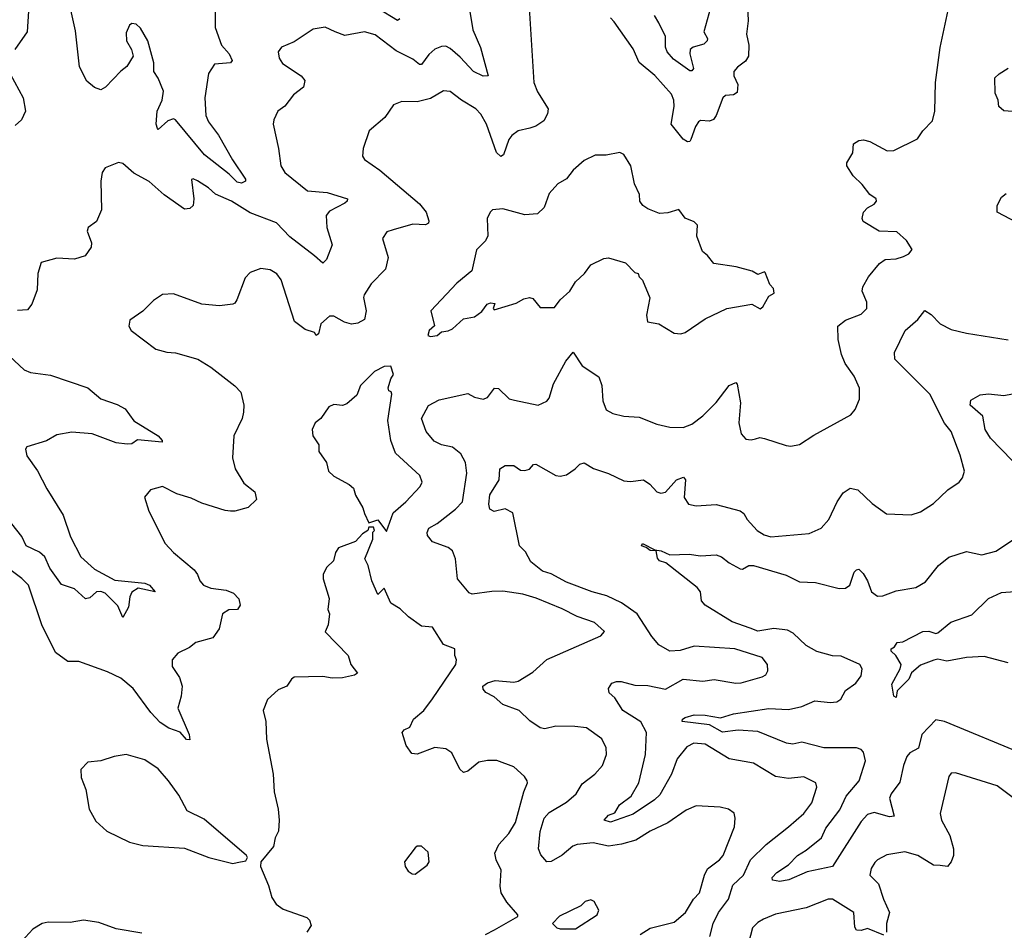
# Model space of a CAD drawing. Extents: x 2199565 to 2323334, y 894172 to 1018966.
# Tile 220 of 256: x 2209305 to 2213787, y 992754 to 996901. Entities that reach past the tile are written whole.
import ezdxf

# ---------------------------------------------------------------- set-up
doc = ezdxf.new("R2010")
doc.units = 0

msp = doc.modelspace()

# ---------------------------------------------------------------- linework, layer by layer
at = {"layer": '0CON10XD'}
for points in [[(2211624, 996955), (2211645.6, 996615), (2211662.4, 996572.4), (2211711.2, 996495), (2211708.3, 996471.7), (2211690.5, 996439.5), (2211655, 996415.5), (2211626.8, 996406.8), (2211575, 996394.3), (2211545, 996374.2), (2211532.5, 996355), (2211507.1, 996285), (2211495, 996277.5), (2211475, 996296), (2211430, 996425), (2211405, 996471.1), (2211381.9, 996495), (2211315.7, 996535), (2211265, 996574.3), (2211235, 996577.5), (2211175, 996542.2), (2211115, 996527.1), (2211045, 996528.8), (2211006.4, 996513.6), (2210966.7, 996455), (2210896.2, 996395), (2210868, 996315), (2210865, 996280), (2210874.2, 996264.2), (2210945, 996215.8), (2211125, 996061.9), (2211155.6, 996025), (2211167.5, 995985), (2211165.6, 995974.4), (2211153.1, 995966.9), (2211095, 995970), (2211005.7, 995944.3), (2210976.7, 995935), (2210956.2, 995905), (2210982.7, 995817.3), (2210970, 995765), (2210905, 995698), (2210872.6, 995647.4), (2210870, 995635), (2210882.5, 995575), (2210874.5, 995535.5), (2210845, 995519.2), (2210815, 995514), (2210783.6, 995523.6), (2210735, 995551.1), (2210715, 995551.4), (2210676.2, 995515), (2210665, 995470), (2210655, 995462.5), (2210647, 995477), (2210605, 995490), (2210556.3, 995526.3), (2210495, 995716.2), (2210475, 995744), (2210445, 995762), (2210402.3, 995767.7), (2210355, 995750), (2210332, 995725), (2210294.3, 995625), (2210285, 995610), (2210275, 995605.8), (2210215, 995598.1), (2210135, 995605.7), (2210005, 995652), (2209955, 995650), (2209915, 995622), (2209865, 995573.8), (2209807, 995533), (2209802.5, 995505), (2209812.5, 995485), (2209925, 995400), (2209975, 995386), (2210015, 995384.2), (2210116.7, 995355), (2210175, 995318), (2210285, 995234), (2210312, 995205), (2210325.8, 995145.8), (2210323.9, 995113.9), (2210317.5, 995085), (2210280, 995005), (2210274, 994905), (2210285.8, 994855), (2210325, 994790.6), (2210375, 994751.2), (2210383.8, 994716.2), (2210345, 994680), (2210285, 994663.3), (2210265, 994663.3), (2210240, 994665), (2210135, 994698.8), (2210085, 994722.5), (2210021.2, 994741.2), (2209955, 994774.2), (2209900.3, 994759.7), (2209873.9, 994726.1), (2209892.3, 994662.3), (2209966.7, 994515), (2210005, 994473.8), (2210100, 994395), (2210114.5, 994374.5), (2210124.6, 994344.6), (2210142.5, 994325), (2210175, 994311.5), (2210245, 994303.2), (2210278.8, 994288.8), (2210303, 994263), (2210309.1, 994235), (2210296.2, 994215), (2210257.4, 994212.6), (2210228.8, 994195), (2210213, 994127), (2210184.5, 994085.5), (2210106.7, 994065), (2210078.3, 994041.7), (2210025, 994016), (2210000, 993985), (2210000, 993955), (2210031.9, 993905), (2210044.4, 993865), (2210040.3, 993819.7), (2210025.7, 993765), (2210076.2, 993645), (2210079.3, 993620.7), (2210065, 993623.3), (2210035.8, 993655.8), (2209984.7, 993674.7), (2209945, 993700.5), (2209902.7, 993745), (2209821.9, 993855), (2209765, 993901.4), (2209705, 993930.8), (2209575, 993978), (2209525, 993977.5), (2209468.8, 994018.8), (2209405.7, 994145), (2209345.4, 994325.4), (2209315.3, 994355.3), (2209235.7, 994415)], [(2211348.2, 996975), (2211368.1, 996855), (2211403.5, 996773.5), (2211437.1, 996645), (2211415, 996643.5), (2211371.4, 996665), (2211310.1, 996730.1), (2211265, 996770), (2211245, 996780), (2211225, 996779.2), (2211195, 996767.3), (2211167.8, 996742.2), (2211135, 996696.7), (2211125, 996697.3), (2211095, 996721.3), (2211019.4, 996759.4), (2210922.6, 996832.6), (2210875, 996845.4), (2210785, 996829.5), (2210741.2, 996845), (2210695, 996866.2), (2210641.7, 996858.3), (2210555, 996800), (2210496.7, 996775), (2210482.5, 996755), (2210485.8, 996725), (2210502, 996702), (2210586.7, 996645), (2210603.6, 996623.6), (2210596.8, 996593.2), (2210551.7, 996558.3), (2210512.6, 996507.4), (2210480, 996485), (2210462, 996445), (2210459.2, 996425), (2210483.5, 996315), (2210493.8, 996235), (2210512.7, 996205), (2210615, 996121.1), (2210705, 996114.1), (2210796.7, 996085), (2210796.2, 996075), (2210785.8, 996065), (2210715, 996029.5), (2210700.4, 996009.6), (2210703.8, 995953.8), (2210728.2, 995875), (2210701.2, 995808.8), (2210685, 995791.9), (2210647.9, 995825), (2210535, 995911.8), (2210474.4, 995975), (2210355, 996021.8), (2210270, 996075), (2210195.9, 996105.9), (2210165, 996134.5), (2210115, 996167.5), (2210095, 996176), (2210087.5, 996172.5), (2210098.1, 996085), (2210094.2, 996055), (2210079.1, 996040.9), (2210055, 996038.6), (2209963, 996103), (2209895, 996164.4), (2209825, 996201.9), (2209775, 996246.2), (2209755, 996251.2), (2209695, 996226), (2209680.8, 996205), (2209674.2, 996165), (2209678, 996035), (2209655, 995982.5), (2209616.2, 995953.8), (2209612.5, 995937.5), (2209632.5, 995885), (2209630, 995865), (2209602.5, 995825), (2209555, 995810.5), (2209475, 995814.5), (2209403.3, 995795), (2209388, 995745), (2209385, 995670), (2209361.2, 995605), (2209340.5, 995579.5), (2209295, 995575.8)], [(2210195.6, 996955), (2210194.5, 996865), (2210223.6, 996785), (2210259.3, 996745), (2210271.9, 996715), (2210265, 996704.4), (2210192.2, 996697.8), (2210165, 996656), (2210147.4, 996545), (2210152.5, 996465), (2210165.4, 996435), (2210210.4, 996375), (2210273.2, 996263.2), (2210333.8, 996175), (2210333.8, 996165), (2210315, 996155.8), (2210295, 996160.5), (2210258.1, 996198.1), (2210145.8, 996285.8), (2210015, 996445.4), (2210005, 996448.9), (2209979.5, 996440.5), (2209935, 996401.2), (2209932, 996405), (2209927.1, 996425), (2209931.5, 996485), (2209953.5, 996535), (2209960, 996575), (2209935.6, 996635), (2209915.7, 996665), (2209915.4, 996705), (2209888.1, 996805), (2209855, 996862), (2209835, 996880.8), (2209815, 996883.8), (2209805, 996876.2), (2209789.7, 996840.3), (2209791.2, 996805), (2209813.8, 996765), (2209821.2, 996735), (2209792.7, 996687.3), (2209765, 996666.7), (2209695.7, 996594.3), (2209675, 996581.2), (2209645, 996591.9), (2209611.1, 996621.1), (2209576.9, 996686.9), (2209559.4, 996849.4), (2209538.2, 996945)], [(2211035.3, 996904.7), (2211025, 996896.7), (2210935, 996952.4)], [(2212128.9, 992735), (2212175, 992763.1), (2212285, 992791.4), (2212335.4, 992834.6), (2212372.9, 992895), (2212399.2, 992925), (2212422.5, 993005), (2212436.9, 993033.1), (2212491.2, 993075), (2212508, 993095), (2212558.6, 993225), (2212562.5, 993265), (2212556.9, 993286.9), (2212532.5, 993305), (2212493.9, 993313.9), (2212385, 993320), (2212339.7, 993300.3), (2212256, 993244), (2212175, 993205.5), (2212110, 993165), (2212045, 993146.7), (2211985, 993137.7), (2211915, 993151.5), (2211843.3, 993145), (2211823.2, 993136.8), (2211775, 993096.5), (2211725, 993067.1), (2211705, 993066.2), (2211677.4, 993097.4), (2211667.5, 993125), (2211673.7, 993203.7), (2211692, 993265), (2211715, 993290), (2211795, 993337.3), (2211838.2, 993375), (2211865, 993420.4), (2211923.6, 993465), (2211957.5, 993505), (2211976.9, 993555), (2211975.6, 993585), (2211955.4, 993625.4), (2211885, 993675.8), (2211832.4, 993682.4), (2211745, 993682.9), (2211695, 993670.8), (2211675, 993675.6), (2211627.1, 993707.1), (2211579.5, 993755), (2211505, 993782.7), (2211465, 993817.5), (2211427, 993837), (2211415, 993852.5), (2211414.2, 993865), (2211435, 993881.4), (2211469.3, 993890.7), (2211555, 993884.6), (2211575, 993889.1), (2211640.5, 993929.5), (2211705, 993987.1), (2211950, 994095), (2211967.5, 994115), (2211922.5, 994155), (2211843, 994183), (2211775, 994218.5), (2211656.1, 994266.1), (2211595, 994285.3), (2211505, 994298), (2211453.9, 994296.1), (2211365, 994284.4), (2211351.2, 994291.2), (2211298.5, 994355), (2211288.8, 994445), (2211275, 994482.5), (2211255, 994496.7), (2211185, 994523.1), (2211162.1, 994552.1), (2211160, 994565), (2211167.5, 994585), (2211205, 994606.5), (2211288.7, 994671.3), (2211321.1, 994705), (2211341.1, 994835), (2211334.7, 994885), (2211313.4, 994923.4), (2211275, 994954.6), (2211225, 994964.5), (2211191.7, 994981.7), (2211155.7, 995025), (2211134, 995085), (2211166.8, 995143.2), (2211215, 995170), (2211345, 995198.1), (2211375, 995182.2), (2211415, 995172.9), (2211435, 995180), (2211466.9, 995223.1), (2211485, 995221.4), (2211533.8, 995173.8), (2211557.4, 995167.4), (2211665, 995145.7), (2211705, 995164), (2211715, 995176.7), (2211735, 995242.5), (2211791.5, 995345), (2211825, 995386.2), (2211865, 995324.4), (2211941.9, 995275), (2211955.6, 995235), (2211959.2, 995165), (2211975, 995123.8), (2212005, 995107.5), (2212055, 995095.8), (2212125, 995090.5), (2212205, 995058.6), (2212265, 995045.6), (2212325, 995044.3), (2212365, 995059.2), (2212415, 995097.3), (2212475, 995157.8), (2212535, 995234.2), (2212565, 995249.2), (2212571.4, 995241.4), (2212585.9, 995155.9), (2212579.1, 995065), (2212589.2, 995015), (2212611.2, 994991.2), (2212635, 994987.1), (2212655, 994992.5), (2212675, 994998), (2212695, 994994.2), (2212795, 994961.2), (2212815, 994958.8), (2212855, 994966.2), (2212920.7, 995009.3), (2213088.3, 995101.7), (2213108.8, 995125), (2213127.7, 995172.3), (2213127.7, 995222.3), (2213103.3, 995276.7), (2213063.3, 995335), (2213046.6, 995376.6), (2213030.6, 995445), (2213028.9, 995505), (2213065, 995533.1), (2213135, 995560), (2213162, 995585), (2213160.8, 995615), (2213140.8, 995665), (2213142.5, 995685), (2213169.5, 995730.5), (2213218.8, 995791.2), (2213245, 995808.8), (2213295, 995812), (2213327.7, 995822.3), (2213352.5, 995835), (2213367.5, 995855), (2213342.5, 995895), (2213297.5, 995935), (2213217.7, 995937.7), (2213145, 995982.5), (2213140, 995995), (2213146, 996025), (2213165, 996044), (2213195, 996060), (2213206.2, 996075), (2213203.3, 996085), (2213174.4, 996104.4), (2213140.3, 996150.3), (2213099.7, 996189.7), (2213070, 996235), (2213070.5, 996249.5), (2213098, 996295), (2213101.2, 996335), (2213125, 996351.2), (2213146.4, 996353.6), (2213175, 996345.8), (2213254.3, 996304.3), (2213285, 996305.8), (2213391.7, 996358.3), (2213416.7, 996395), (2213460.5, 996439.5), (2213471.4, 996485), (2213474.4, 996615), (2213495.6, 996774.4), (2213536.2, 996965)], [(2212617.8, 996965), (2212621.1, 996895), (2212613.5, 996835), (2212623.8, 996785), (2212622.5, 996735), (2212608.5, 996711.5), (2212572, 996685), (2212555.8, 996664.2), (2212555.7, 996645), (2212574.5, 996605), (2212570.9, 996569.1), (2212555, 996558.9), (2212518.8, 996555), (2212505.6, 996545), (2212476.1, 996463.9), (2212463.8, 996446.2), (2212445, 996439.1), (2212405, 996442.2), (2212395, 996435.7), (2212381.1, 996415), (2212360.8, 996355), (2212355, 996346.2), (2212344.4, 996344.4), (2212325, 996357.5), (2212271.5, 996425), (2212284.7, 996505), (2212283.3, 996535), (2212271.9, 996561.9), (2212196.3, 996646.3), (2212125.3, 996705.3), (2212098.2, 996768.2), (2212011.3, 996891.3), (2211995, 996910)], [(2212449.6, 996955), (2212420, 996845), (2212435.7, 996815.7), (2212434.7, 996805), (2212420, 996790), (2212370.8, 996775), (2212357.3, 996765), (2212355.3, 996745), (2212371.7, 996678.3), (2212365, 996667.5), (2212355, 996668.4), (2212281.3, 996721.3), (2212251.8, 996755), (2212244.8, 996775), (2212244.3, 996825), (2212215, 996886.7), (2212195, 996920)], [(2209345, 996940), (2209338.5, 996845), (2209282.9, 996765)], [(2213865, 996480), (2213785, 996486), (2213762, 996505), (2213759.2, 996535), (2213745.7, 996565.7), (2213744.4, 996635.6), (2213763.8, 996655), (2213805, 996680)], [(2209261.4, 996655), (2209321.2, 996545), (2209331.2, 996485), (2209313.3, 996445), (2209285, 996418.8)], [(2211175, 995457.5), (2211205, 995462.5), (2211225, 995480), (2211255, 995483.3), (2211275, 995492.5), (2211325, 995538), (2211375, 995547.5), (2211408.3, 995571.7), (2211432.5, 995605), (2211448.3, 995611.7), (2211468.3, 995608.3), (2211460, 995585), (2211465, 995580), (2211565, 995610), (2211599.7, 995630.3), (2211626, 995636), (2211641.2, 995631.2), (2211675, 995590), (2211739.5, 995590.5), (2211766.2, 995625), (2211809.2, 995665), (2211835, 995706.7), (2211876.2, 995745), (2211905, 995784.4), (2211965, 995813.1), (2211985, 995816.7), (2212063.6, 995793.6), (2212105, 995750), (2212120, 995745), (2212125, 995730), (2212140, 995715), (2212173.6, 995633.6), (2212158, 995555), (2212163.3, 995525), (2212215, 995516.2), (2212285, 995473.3), (2212315, 995470), (2212335, 995476.2), (2212425, 995538.8), (2212524.2, 995585.8), (2212637.5, 995605), (2212675.9, 995584.1), (2212687.3, 995592.7), (2212715, 995642.5), (2212740, 995655), (2212737, 995677), (2212720, 995695), (2212699.3, 995749.3), (2212695, 995752.5), (2212665, 995740), (2212640, 995755), (2212566, 995776), (2212465, 995790), (2212436.4, 995826.4), (2212413.3, 995845), (2212387.5, 995915), (2212390, 995965), (2212375, 995980), (2212335, 995997.5), (2212305.8, 996035.8), (2212255, 996020.8), (2212218.3, 996018.3), (2212165, 996038.8), (2212142.5, 996055), (2212127.5, 996075), (2212126.7, 996105), (2212103.6, 996153.6), (2212086.7, 996235), (2212055, 996287.5), (2212036.4, 996296.4), (2211975, 996283.8), (2211925, 996284), (2211875, 996260), (2211824.5, 996215.5), (2211795, 996176.2), (2211755, 996153.8), (2211715, 996110), (2211692.9, 996045), (2211662.7, 996017.3), (2211605, 996012.2), (2211505, 996039.2), (2211457.5, 996035), (2211446.7, 996025), (2211433.8, 995995), (2211436.1, 995916.1), (2211425.6, 995894.4), (2211385, 995853.3), (2211363, 995757), (2211295, 995701.2), (2211176.7, 995575), (2211193, 995507), (2211168.8, 995485), (2211162.5, 995462.5), (2211175, 995457.5)], [(2213845, 995977.7), (2213755, 996024.6), (2213754.9, 996055.1), (2213775, 996092.5), (2213795, 996108.8)], [(2212447.5, 992725), (2212461.9, 992785), (2212486, 992835), (2212531.4, 992895), (2212551.1, 992958.9), (2212600, 993005), (2212631.3, 993075), (2212702.5, 993145), (2212805.3, 993224.7), (2212874.2, 993285), (2212910.8, 993335), (2212934.2, 993405), (2212930, 993425), (2212875, 993452.9), (2212805.5, 993444.5), (2212745, 993454.2), (2212645, 993514.6), (2212534.7, 993534.7), (2212425, 993601.8), (2212374.2, 993605.8), (2212341.4, 993588.6), (2212298.4, 993535), (2212272.2, 993465), (2212219.3, 993370.7), (2212195, 993347.8), (2212097.8, 993282.2), (2211995, 993246.2), (2211965.5, 993255), (2211985, 993277.5), (2212015, 993288.6), (2212035.3, 993324.7), (2212089.1, 993365), (2212123.5, 993425), (2212153.2, 993555), (2212158.5, 993655), (2212132.6, 993702.6), (2212050, 993755), (2212015, 993812), (2211988.8, 993835), (2211986.2, 993855), (2212000.9, 993879.1), (2212022.5, 993887.5), (2212043.6, 993886.4), (2212105, 993869.7), (2212165, 993868.2), (2212245, 993852.2), (2212325, 993896.8), (2212415, 993888.8), (2212466.3, 993896.3), (2212565, 993879.4), (2212589.3, 993880.7), (2212685, 993908), (2212702, 993918), (2212711.2, 993935), (2212708.8, 993965), (2212685.5, 993995.5), (2212560, 994035), (2212375, 994047.5), (2212312.2, 994027.8), (2212265, 994024.7), (2212215, 994054.1), (2212182.5, 994092.5), (2212115.5, 994195.5), (2212045, 994245.8), (2211977.2, 994277.2), (2211910.8, 994295), (2211795, 994339.1), (2211725, 994377.5), (2211685, 994388.8), (2211632.3, 994432.3), (2211608, 994478), (2211580, 994505), (2211550, 994655), (2211515, 994673.6), (2211465, 994660.6), (2211445, 994671.2), (2211440.9, 994695), (2211445, 994736.7), (2211488, 994805), (2211491.2, 994855), (2211515, 994871.2), (2211555, 994870), (2211585, 994849.2), (2211605, 994847.1), (2211625.5, 994854.5), (2211644.4, 994875.6), (2211655, 994877.1), (2211745, 994825.6), (2211765, 994822.2), (2211795, 994827.5), (2211834.5, 994855.5), (2211855, 994876.7), (2211875, 994883.3), (2211916.9, 994856.9), (2211985, 994834.4), (2212055, 994801.1), (2212085, 994797.8), (2212145, 994805.7), (2212173.8, 994785), (2212205, 994750), (2212224.4, 994744.4), (2212245, 994749.4), (2212295.6, 994805), (2212327.1, 994817.1), (2212335.5, 994805), (2212330.4, 994725), (2212350, 994695), (2212385, 994687.1), (2212475, 994693.1), (2212585, 994664.4), (2212602, 994652), (2212616, 994625), (2212662, 994575), (2212694, 994555), (2212725, 994545.5), (2212898.5, 994561.5), (2212953.3, 994585), (2212988, 994625), (2213025.7, 994705), (2213053.9, 994746.1), (2213085, 994768.1), (2213120, 994760), (2213185, 994697.5), (2213250.5, 994650.5), (2213363.9, 994646.1), (2213405, 994659.4), (2213465, 994697.5), (2213529.5, 994760.5), (2213582.5, 994795), (2213597.5, 994815), (2213606.2, 994845), (2213587, 994917), (2213545.6, 995025), (2213515, 995064), (2213447.5, 995195), (2213289.2, 995355), (2213287.5, 995385), (2213336.4, 995485), (2213394.3, 995535), (2213425, 995575.8), (2213455, 995557.5), (2213495.5, 995515.5), (2213545, 995490.6), (2213615, 995473.1), (2213805, 995442.5)], [(2209258.7, 995368.7), (2209325.6, 995305.6), (2209354.5, 995294.5), (2209445, 995281.4), (2209615, 995224.2), (2209675, 995174.2), (2209748.6, 995148.6), (2209785, 995128.6), (2209825, 995074.3), (2209936.1, 995006.1), (2209954.2, 994985), (2209953.6, 994976.4), (2209842.2, 994987.8), (2209815, 994970), (2209795, 994967.1), (2209745, 994974.5), (2209635, 995014.5), (2209542.4, 995022.4), (2209475, 995010), (2209426.5, 994983.5), (2209337.5, 994955), (2209331.2, 994945), (2209338, 994915), (2209386.7, 994846.7), (2209428.9, 994765), (2209503.3, 994645), (2209536.9, 994545), (2209582.9, 994455), (2209645, 994398.2), (2209738.8, 994348.8), (2209874.8, 994335.2), (2209896.2, 994325), (2209922.5, 994295), (2209845, 994312.2), (2209815.8, 994294.2), (2209806.8, 994273.2), (2209800.8, 994225), (2209775, 994178.8), (2209752, 994232), (2209695, 994289.6), (2209675, 994296.9), (2209655, 994295.4), (2209625, 994268.1), (2209605, 994263.1), (2209555, 994308.8), (2209495, 994327.9), (2209443.1, 994403.1), (2209419.7, 994455), (2209395, 994476.5), (2209335.1, 994505.1), (2209315, 994547.7), (2209270, 994605)], [(2210975, 994570), (2211005.8, 994655), (2211063.1, 994705), (2211128, 994775), (2211138, 994795), (2211126.2, 994825), (2211016.6, 994926.6), (2210994.2, 994985), (2210980.4, 995075), (2210998.8, 995195), (2210996.2, 995206.2), (2210985, 995210), (2210982.5, 995225), (2210994, 995265), (2211006.7, 995285), (2210995, 995322.5), (2210965, 995322), (2210920.9, 995299.1), (2210856.2, 995235), (2210839.5, 995190.5), (2210795, 995152), (2210775, 995144), (2210735, 995148), (2210712.7, 995137.3), (2210676.7, 995085), (2210650, 995065), (2210636.2, 995035), (2210640, 995005), (2210666.2, 994965), (2210667.5, 994935), (2210701.2, 994885), (2210711.2, 994845), (2210735, 994822), (2210805, 994784), (2210825, 994766.7), (2210833.8, 994735), (2210867.5, 994677.5), (2210875, 994652.5), (2210895, 994610), (2210935, 994622.5), (2210975, 994570)], [(2213823.5, 994893.5), (2213725, 994994.5), (2213699.6, 995035), (2213690, 995095), (2213631.9, 995145), (2213635, 995168.8), (2213677.7, 995192.3), (2213715, 995197.1), (2213785, 995189.1), (2213825, 995196.4)], [(2211425, 992734.3), (2211466.7, 992756.7), (2211573, 992817), (2211573.3, 992825), (2211522.6, 992882.6), (2211496.5, 992925), (2211492.5, 992955), (2211497.2, 993027.2), (2211473.8, 993075), (2211468, 993105), (2211486.9, 993145), (2211532.5, 993195), (2211562.3, 993245), (2211600.8, 993385), (2211617.5, 993425), (2211615.8, 993435), (2211603.8, 993455), (2211555, 993498.8), (2211476.8, 993526.8), (2211435, 993527.8), (2211395, 993518.9), (2211345, 993478.6), (2211325, 993472.5), (2211308, 993488), (2211272.4, 993562.4), (2211245, 993580.6), (2211195, 993586.7), (2211115, 993555.5), (2211089.7, 993559.7), (2211063.8, 993595), (2211046.7, 993655), (2211055, 993666.7), (2211081.7, 993678.3), (2211097.5, 993715), (2211145.5, 993755), (2211185, 993807.5), (2211290, 993965), (2211293.3, 993985), (2211286.2, 994005), (2211286, 994035), (2211235, 994056), (2211185, 994133.8), (2211135, 994138.8), (2211075, 994181.2), (2211037.3, 994217.3), (2210995, 994243.8), (2210965, 994312.5), (2210935, 994282.5), (2210908, 994345), (2210891.2, 994415), (2210876, 994445), (2210913.3, 994535), (2210912.5, 994567.5), (2210920, 994575), (2210915, 994590), (2210895, 994590), (2210890, 994575), (2210865, 994560), (2210833.3, 994525), (2210756.2, 994495), (2210743.3, 994475), (2210733.6, 994436.4), (2210702.7, 994407.3), (2210686.2, 994375), (2210686.2, 994355), (2210713.3, 994265), (2210707.5, 994215), (2210716.2, 994195), (2210709.2, 994145), (2210695, 994112.5), (2210800, 994005), (2210813.3, 993965), (2210842.5, 993925), (2210830, 993915), (2210775, 993903.3), (2210728.3, 993901.7), (2210685, 993910), (2210555, 993906.2), (2210542.1, 993897.9), (2210521.2, 993865), (2210481.2, 993848.8), (2210433.3, 993805), (2210414, 993755), (2210426, 993705), (2210428, 993625), (2210458.6, 993465), (2210463.1, 993385), (2210482.2, 993305), (2210486, 993255), (2210483.8, 993205), (2210468, 993175), (2210460, 993135), (2210402.5, 993065), (2210401.2, 993045), (2210437.3, 992957.3), (2210452.7, 992902.7), (2210473, 992873), (2210505, 992850), (2210611.7, 992811.7), (2210625, 992800), (2210632.5, 992775), (2210612.5, 992745)], [(2213875, 993555.6), (2213514.6, 993704.6), (2213475, 993712.5), (2213411.4, 993645), (2213396.6, 993583.4), (2213357.5, 993562.5), (2213344.2, 993545.8), (2213328.7, 993505), (2213312.3, 993427.7), (2213272.7, 993375), (2213264.7, 993355.3), (2213286.2, 993273.8), (2213265, 993270), (2213195, 993290), (2213165, 993280.6), (2213135, 993249.6), (2213005.5, 993044.5), (2212890.3, 993020.3), (2212806.8, 992983.2), (2212765, 992976.1), (2212731.4, 992981.4), (2212730.9, 992995), (2212752.4, 993017.6), (2212805, 993052.1), (2212845.7, 993095), (2212885, 993118.5), (2212954.4, 993175.6), (2212975, 993219.1), (2213038.3, 993301.7), (2213067.5, 993365), (2213125.8, 993435), (2213155.3, 993525), (2213146.4, 993565), (2213135, 993577.1), (2213114.8, 993584.8), (2212965, 993585.3), (2212865, 993610.4), (2212825, 993602), (2212795.3, 993605.3), (2212665, 993658.5), (2212575.4, 993665.4), (2212505, 993655.4), (2212445, 993688.9), (2212320.8, 993705), (2212321.8, 993715), (2212335, 993723.2), (2212375, 993735.4), (2212425, 993733.5), (2212495, 993721.2), (2212555, 993740), (2212715, 993764.3), (2212805, 993759.7), (2212865, 993772.4), (2212925, 993798.5), (2212995, 993790.7), (2213025, 993793.8), (2213043.1, 993806.9), (2213063.6, 993846.4), (2213110.7, 993879.3), (2213135, 993912), (2213140, 993945), (2213128.9, 993965), (2213045, 994001.6), (2213005, 994003.2), (2212933.3, 994023.3), (2212885, 994050.7), (2212826.3, 994106.3), (2212801, 994121), (2212738.1, 994128.1), (2212665, 994116.8), (2212629.8, 994129.8), (2212548.1, 994158.1), (2212425, 994233.8), (2212408.8, 994255), (2212403.8, 994295), (2212388.8, 994315), (2212246.8, 994426.8), (2212217, 994437), (2212208.7, 994448.7), (2212202.5, 994482.5), (2212175, 994484.2), (2212157.5, 994497.5), (2212135, 994504.3), (2212140, 994515), (2212196.7, 994486.7), (2212225, 994482.5), (2212265, 994463.3), (2212353.2, 994466.8), (2212405, 994459.2), (2212475, 994464), (2212500, 994455), (2212535, 994427.5), (2212585, 994400), (2212595, 994398), (2212625, 994415.7), (2212645, 994415.6), (2212795, 994370.5), (2212855, 994340.4), (2212927.8, 994337.8), (2213035, 994310.5), (2213065, 994312.5), (2213084.4, 994325.6), (2213104.4, 994385), (2213115, 994395.8), (2213125, 994398), (2213145, 994379.2), (2213165, 994346), (2213182.2, 994295), (2213210, 994275), (2213235, 994277.1), (2213295, 994299.6), (2213384.5, 994315.5), (2213428.7, 994341.3), (2213488, 994415), (2213535, 994453.1), (2213615, 994479.4), (2213685, 994463.1), (2213749.4, 994480.6), (2213861.2, 994555)], [(2213805, 993972), (2213695, 994000), (2213615, 993996.7), (2213525, 993979.4), (2213485, 993988), (2213465.8, 993984.2), (2213405, 993962), (2213365, 993926), (2213352.1, 993897.9), (2213300, 993845), (2213295, 993813.3), (2213285, 993820), (2213275.4, 993875), (2213313.3, 993945), (2213317.5, 993965), (2213293.3, 994005), (2213272.5, 994025), (2213272.5, 994035), (2213287.5, 994045), (2213300, 994065), (2213325, 994067.5), (2213416.1, 994113.9), (2213443.6, 994116.4), (2213475, 994106.2), (2213485, 994108.8), (2213543.6, 994156.4), (2213640, 994190), (2213715, 994264.5), (2213775, 994292.1), (2213835, 994296.4)], [(2210275, 993057.5), (2210295, 993063.3), (2210335, 993070), (2210342.5, 993085), (2210337.5, 993095), (2210145, 993260), (2210067.8, 993297.8), (2210029.5, 993369.5), (2209982.9, 993435), (2209935, 993489.2), (2209875, 993530), (2209790, 993555), (2209735, 993546), (2209675, 993526), (2209615, 993518.8), (2209584.1, 993485.9), (2209585, 993450), (2209606, 993395), (2209620.8, 993305), (2209651.4, 993251.4), (2209702.5, 993205), (2209805, 993155.6), (2209865, 993140.6), (2210055, 993128.6), (2210165.7, 993085.7), (2210275, 993057.5)], [(2213827, 993357), (2213755, 993411.1), (2213565, 993471.1), (2213545, 993469.2), (2213534.3, 993455), (2213495.8, 993285), (2213500.6, 993255), (2213539.4, 993185), (2213556, 993125), (2213555.7, 993095), (2213545.7, 993065), (2213528, 993045), (2213495, 993048.5), (2213465, 993050.5), (2213394.2, 993095), (2213335, 993111.8), (2213252.4, 993097.6), (2213210, 993075), (2213197.7, 993062.3), (2213180.8, 993035), (2213175.7, 993005), (2213215.3, 992965.3), (2213236.6, 992895), (2213264.6, 992835), (2213250.8, 992785), (2213250.6, 992745)], [(2211105, 993010), (2211159.5, 993050.5), (2211168.8, 993065), (2211165, 993110), (2211135, 993137.5), (2211115, 993136.7), (2211105, 993130), (2211057.5, 993065), (2211060, 993045), (2211073.2, 993023.2), (2211091.2, 993011.2), (2211105, 993010)], [(2211765, 992760), (2211835, 992761.2), (2211933.3, 992825), (2211941.2, 992845), (2211920, 992885), (2211905, 992892.5), (2211880, 992885), (2211860, 992865), (2211762, 992818), (2211730, 992785), (2211750, 992765), (2211765, 992760)], [(2213238.1, 992731.9), (2213165, 992762.7), (2213135, 992752.2), (2213115, 992754.3), (2213107.4, 992767.4), (2213102.5, 992835), (2213005, 992895.6), (2212985, 992895.5), (2212885, 992855.4), (2212745, 992827.9), (2212690.6, 992805), (2212665, 992789.6), (2212641.6, 992765), (2212622.8, 992695)], [(2209861.2, 992741.2), (2209745, 992760.6), (2209665, 992788.9), (2209595, 992800.4), (2209535, 992789.4), (2209435, 992790.8), (2209407.5, 992785), (2209365, 992758.6), (2209315.4, 992704.6)]]:
    msp.add_lwpolyline(points, dxfattribs=at)

doc.saveas('drawing.dxf')
